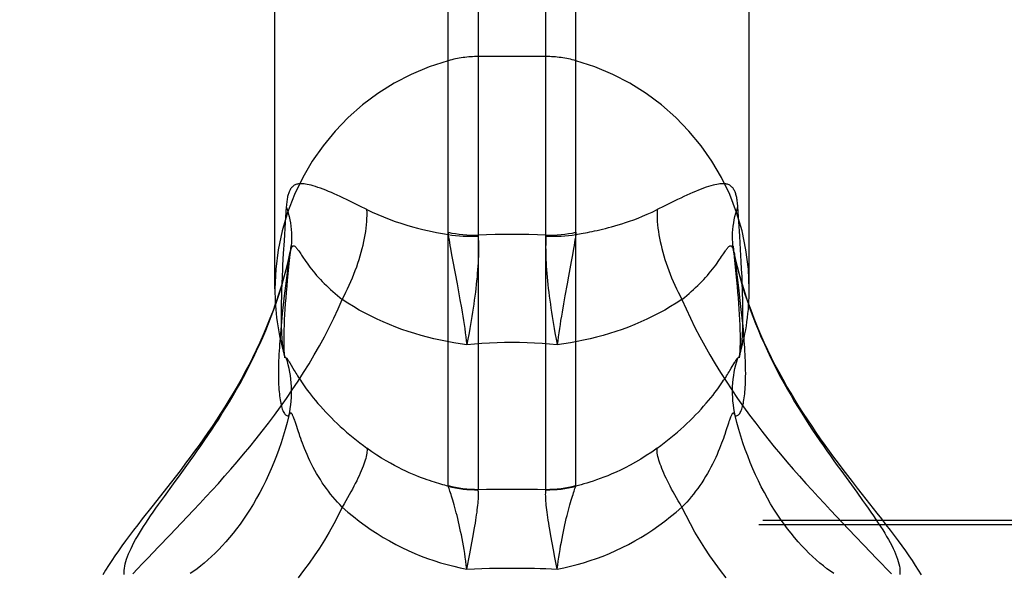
# Model space of a CAD drawing. Header units: inches. Extents: x 0 to 230, y 0 to 149.
# Tile 228 of 256: x 102.616 to 103.886, y 110.681 to 111.396. Entities that reach past the tile are written whole.
import ezdxf

# ---------------------------------------------------------------- set-up
doc = ezdxf.new("R2010")
doc.units = ezdxf.units.IN
doc.header["$LTSCALE"] = 12.648283
doc.header["$MEASUREMENT"] = 0
doc.linetypes.add('HIDDEN', pattern=[0.2, 0.1, -0.1])
doc.layers.get('0').update_dxf_attribs({"linetype": 'CONTINUOUS'})
doc.layers.add('DEFAULT_2', color=8, linetype='HIDDEN')

msp = doc.modelspace()

# ---------------------------------------------------------------- linework, layer by layer
at = {"color": 7, "linetype": 'Continuous'}
for p, q in [((103.2072, 113.3234), (103.2072, 110.7895)), ((103.2946, 110.7895), (103.2946, 113.3234)), ((103.1685, 110.7946), (103.1685, 113.3181)), ((103.3333, 110.7946), (103.3333, 113.3181)), ((102.9449, 111.0485), (102.9449, 113.0234)), ((103.5569, 111.0485), (103.5569, 113.0234)), ((102.9632, 110.9544), (102.9641, 110.9528)), ((103.5338, 110.9461), (103.5382, 110.9536)), ((102.968, 110.9461), (102.9699, 110.9429)), ((102.9723, 110.8732), (102.9711, 110.877)), ((102.975, 110.8651), (102.9723, 110.8732)), ((103.5301, 110.8752), (103.5268, 110.8651)), ((102.9765, 110.8606), (102.975, 110.8651)), ((102.8227, 110.8083), (102.8313, 110.8203)), ((102.7949, 110.7701), (102.8024, 110.7804)), ((103.2008, 110.7295), (103.2022, 110.7379)), ((103.1965, 110.7065), (103.1991, 110.7206)), ((103.1991, 110.7206), (103.2008, 110.7295)), ((103.3027, 110.7206), (103.301, 110.7295)), ((103.3044, 110.7113), (103.3027, 110.7206)), ((103.1926, 110.6866), (103.1965, 110.7065)), ((103.3063, 110.7016), (103.3044, 110.7113)), ((103.3092, 110.6866), (103.3063, 110.7016))]:
    msp.add_line(p, q, dxfattribs=at)
for points in [[(102.9455, 111.0288), (102.9426, 111.0207), (102.9386, 111.0101), (102.9343, 110.9996), (102.93, 110.9893), (102.9255, 110.9792), (102.9208, 110.9693), (102.9161, 110.9596), (102.9113, 110.9501), (102.9063, 110.9407), (102.9013, 110.9315), (102.8962, 110.9225), (102.891, 110.9136), (102.8857, 110.9048), (102.8804, 110.8962), (102.8749, 110.8876), (102.8695, 110.8792), (102.8639, 110.8709), (102.8584, 110.8628), (102.8527, 110.8547), (102.8471, 110.8467), (102.8414, 110.8389), (102.8357, 110.831), (102.8298, 110.8232), (102.8239, 110.8154), (102.8178, 110.8075), (102.8117, 110.7994), (102.8053, 110.7913)], [(102.8313, 110.8203), (102.8357, 110.8264), (102.8402, 110.8327), (102.8447, 110.8391), (102.8493, 110.8457), (102.8539, 110.8524), (102.8585, 110.8592), (102.8631, 110.8661), (102.8678, 110.8732), (102.8724, 110.8804), (102.8771, 110.8878), (102.8817, 110.8952), (102.8863, 110.9028), (102.8909, 110.9106), (102.8955, 110.9184), (102.9, 110.9264), (102.9044, 110.9346), (102.9088, 110.9428), (102.9131, 110.9512), (102.9173, 110.9597), (102.9214, 110.9683), (102.9254, 110.977), (102.9293, 110.9858), (102.9331, 110.9947), (102.9368, 111.0037), (102.9403, 111.0128), (102.9437, 111.0219), (102.9456, 111.0275)], [(103.5562, 111.0275), (103.5581, 111.0219), (103.5615, 111.0128), (103.565, 111.0037), (103.5687, 110.9947), (103.5725, 110.9858), (103.5764, 110.977), (103.5804, 110.9683), (103.5845, 110.9597), (103.5887, 110.9512), (103.593, 110.9428), (103.5974, 110.9346), (103.6018, 110.9264), (103.6063, 110.9184), (103.6109, 110.9106), (103.6155, 110.9028), (103.6201, 110.8952), (103.6247, 110.8878), (103.6294, 110.8804), (103.634, 110.8732), (103.6387, 110.8661), (103.6433, 110.8592), (103.6479, 110.8524), (103.6525, 110.8457), (103.6571, 110.8391), (103.6616, 110.8327), (103.6661, 110.8264), (103.6705, 110.8203), (103.6749, 110.8142), (103.6955, 110.7858)], [(103.7029, 110.7831), (103.6965, 110.7913), (103.6901, 110.7995), (103.6839, 110.8075), (103.6779, 110.8154), (103.672, 110.8232), (103.6661, 110.8311), (103.6604, 110.8389), (103.6547, 110.8468), (103.649, 110.8547), (103.6434, 110.8628), (103.6379, 110.871), (103.6323, 110.8793), (103.6268, 110.8877), (103.6214, 110.8962), (103.6161, 110.9048), (103.6108, 110.9136), (103.6056, 110.9225), (103.6005, 110.9316), (103.5955, 110.9408), (103.5905, 110.9501), (103.5857, 110.9596), (103.5809, 110.9693), (103.5763, 110.9792), (103.5718, 110.9893), (103.5674, 110.9996), (103.5632, 111.0101), (103.5592, 111.0208), (103.5563, 111.0288)], [(102.9516, 110.9849), (102.9513, 110.9815), (102.951, 110.977), (102.9507, 110.9726), (102.9504, 110.9683), (102.9502, 110.964), (102.95, 110.9598), (102.9498, 110.9556), (102.9497, 110.9515), (102.9496, 110.9474), (102.9496, 110.9433), (102.9495, 110.9393)], [(103.5523, 110.9393), (103.5522, 110.9433), (103.5522, 110.9474), (103.5521, 110.9514), (103.552, 110.9555), (103.5518, 110.9597), (103.5516, 110.9639), (103.5514, 110.9681), (103.5511, 110.9725), (103.5508, 110.9769), (103.5505, 110.9814), (103.5502, 110.9849)], [(102.9566, 110.9647), (102.9569, 110.9634), (102.9573, 110.9621), (102.9575, 110.961), (102.9577, 110.9602), (102.9578, 110.9597), (102.9578, 110.9595)], [(102.9566, 110.9647), (102.9568, 110.9641), (102.9571, 110.963), (102.9575, 110.962), (102.9579, 110.9612), (102.9583, 110.9605)], [(102.9583, 110.9605), (102.9588, 110.9599), (102.9592, 110.9596)], [(102.9592, 110.9596), (102.9598, 110.9593), (102.96, 110.9591), (102.9602, 110.9589), (102.9604, 110.9587), (102.9606, 110.9584), (102.9609, 110.9581), (102.9611, 110.9577), (102.9614, 110.9572), (102.9617, 110.9568), (102.9621, 110.9562), (102.9624, 110.9557), (102.9628, 110.955), (102.9632, 110.9544)], [(103.542, 110.9593), (103.5426, 110.9596), (103.543, 110.96), (103.5435, 110.9605), (103.5439, 110.9612), (103.5443, 110.962), (103.5447, 110.963), (103.545, 110.9641), (103.5452, 110.9647)], [(103.5439, 110.9593), (103.5439, 110.9593), (103.5439, 110.9594), (103.544, 110.9597), (103.5441, 110.9602), (103.5443, 110.961), (103.5445, 110.9621), (103.5449, 110.9634), (103.5452, 110.9647)], [(102.963, 110.8848), (102.964, 110.8894), (102.9648, 110.8941), (102.9654, 110.8987), (102.9659, 110.9034), (102.9662, 110.9081), (102.9664, 110.9129), (102.9664, 110.9176), (102.9663, 110.9223), (102.966, 110.927), (102.9655, 110.9317), (102.9649, 110.9364), (102.9642, 110.941), (102.9633, 110.9457), (102.9622, 110.9503), (102.961, 110.9548), (102.9596, 110.9593)], [(102.9641, 110.9528), (102.9658, 110.95), (102.968, 110.9461)], [(103.5388, 110.8848), (103.5378, 110.8894), (103.537, 110.8941), (103.5364, 110.8987), (103.5359, 110.9034), (103.5356, 110.9081), (103.5354, 110.9129), (103.5354, 110.9176), (103.5355, 110.9223), (103.5358, 110.927), (103.5363, 110.9317), (103.5369, 110.9364), (103.5376, 110.941), (103.5385, 110.9457), (103.5396, 110.9503), (103.5408, 110.9548), (103.5421, 110.9593)], [(103.5382, 110.9536), (103.5386, 110.9544), (103.539, 110.955), (103.5394, 110.9557), (103.5397, 110.9563), (103.5401, 110.9568), (103.5404, 110.9572), (103.5407, 110.9577), (103.5409, 110.9581), (103.5412, 110.9584), (103.5414, 110.9587), (103.5416, 110.9589), (103.5418, 110.9591), (103.542, 110.9593)], [(102.9495, 110.9393), (102.9496, 110.9354), (102.9496, 110.9317), (102.9497, 110.9282), (102.9498, 110.9248), (102.95, 110.9216), (102.9502, 110.9186), (102.9504, 110.9157), (102.9507, 110.9129), (102.951, 110.9103), (102.9513, 110.9077), (102.9517, 110.9053), (102.952, 110.903), (102.9525, 110.9008), (102.9529, 110.8987), (102.9534, 110.8967), (102.954, 110.8948), (102.9545, 110.8931), (102.9551, 110.8915), (102.9558, 110.8901), (102.9565, 110.8887), (102.9572, 110.8876), (102.9579, 110.8866), (102.9587, 110.8858), (102.9595, 110.8852), (102.9603, 110.8848), (102.9612, 110.8846), (102.9621, 110.8846), (102.963, 110.8848)], [(102.9699, 110.9429), (102.971, 110.9412), (102.972, 110.9394), (102.9731, 110.9377), (102.9742, 110.936), (102.9753, 110.9342), (102.9765, 110.9324), (102.9778, 110.9304), (102.9793, 110.9282), (102.9809, 110.9259), (102.9827, 110.9234), (102.9846, 110.9207), (102.9867, 110.9177), (102.9891, 110.9147), (102.9916, 110.9114), (102.9944, 110.9079), (102.9973, 110.9043), (103.0004, 110.9006), (103.0037, 110.8969), (103.007, 110.8932), (103.0105, 110.8894), (103.0141, 110.8857), (103.0178, 110.8819), (103.0215, 110.8782), (103.0254, 110.8745), (103.0293, 110.8709), (103.0333, 110.8672), (103.0375, 110.8636), (103.0416, 110.86), (103.0459, 110.8565), (103.0502, 110.853), (103.0546, 110.8495), (103.0591, 110.8461), (103.0636, 110.8427)], [(103.4381, 110.8427), (103.4427, 110.8461), (103.4472, 110.8495), (103.4516, 110.853), (103.4559, 110.8565), (103.4602, 110.86), (103.4643, 110.8636), (103.4685, 110.8672), (103.4725, 110.8709), (103.4764, 110.8745), (103.4803, 110.8782), (103.484, 110.882), (103.4877, 110.8857), (103.4913, 110.8894), (103.4948, 110.8932), (103.4981, 110.8969), (103.5014, 110.9007), (103.5045, 110.9043), (103.5075, 110.9079), (103.5102, 110.9114), (103.5127, 110.9147), (103.515, 110.9177), (103.5172, 110.9206), (103.5191, 110.9234), (103.5209, 110.9259), (103.5225, 110.9282), (103.5239, 110.9304), (103.5253, 110.9324), (103.5265, 110.9342), (103.5276, 110.936), (103.5287, 110.9377), (103.5298, 110.9394), (103.5308, 110.9412), (103.5319, 110.9429), (103.5338, 110.9461)], [(103.5388, 110.8848), (103.5397, 110.8846), (103.5406, 110.8846), (103.5415, 110.8848), (103.5423, 110.8852), (103.5431, 110.8858), (103.5439, 110.8866), (103.5446, 110.8876), (103.5453, 110.8888), (103.546, 110.89), (103.5467, 110.8915), (103.5473, 110.8931), (103.5478, 110.8948), (103.5483, 110.8966), (103.5488, 110.8986), (103.5493, 110.9007), (103.5497, 110.9029), (103.5501, 110.9052), (103.5505, 110.9076), (103.5508, 110.9102), (103.5511, 110.9128), (103.5514, 110.9156), (103.5516, 110.9185), (103.5518, 110.9216), (103.552, 110.9247), (103.5521, 110.9281), (103.5522, 110.9316), (103.5522, 110.9354), (103.5523, 110.9393)], [(102.963, 110.8848), (102.9608, 110.8759), (102.9583, 110.867), (102.9557, 110.8583), (102.953, 110.8496), (102.95, 110.8411), (102.9469, 110.8327), (102.9437, 110.8244), (102.9403, 110.8162), (102.9368, 110.8083), (102.9331, 110.8005), (102.9293, 110.7928), (102.9254, 110.7853), (102.9214, 110.7781), (102.9173, 110.771), (102.9131, 110.7641), (102.9088, 110.7574), (102.9044, 110.7509), (102.9, 110.7447), (102.8955, 110.7386), (102.8909, 110.7328), (102.8863, 110.7272), (102.8817, 110.7218), (102.8771, 110.7167), (102.8724, 110.7118), (102.8678, 110.7071), (102.8631, 110.7027), (102.8585, 110.6984), (102.8539, 110.6944), (102.8493, 110.6907), (102.8447, 110.6871), (102.8402, 110.6838), (102.8357, 110.6807)], [(102.9711, 110.877), (102.9705, 110.8787), (102.9699, 110.8803), (102.9695, 110.8816), (102.969, 110.8828), (102.9686, 110.8838), (102.9682, 110.8847), (102.9678, 110.8854), (102.9675, 110.8861), (102.9672, 110.8866), (102.9668, 110.8871), (102.9665, 110.8875), (102.9662, 110.8878), (102.9659, 110.8879), (102.9656, 110.888), (102.9653, 110.888), (102.965, 110.8879), (102.9647, 110.8877), (102.9644, 110.8874), (102.964, 110.8869), (102.9637, 110.8864), (102.9634, 110.8857), (102.963, 110.8848)], [(103.5388, 110.8848), (103.5384, 110.8856), (103.5381, 110.8864), (103.5377, 110.8869), (103.5374, 110.8874), (103.5371, 110.8877), (103.5368, 110.8879), (103.5365, 110.888), (103.5362, 110.888), (103.5359, 110.8879), (103.5356, 110.8878), (103.5353, 110.8875), (103.535, 110.8871), (103.5346, 110.8867), (103.5343, 110.8861), (103.534, 110.8854), (103.5336, 110.8847), (103.5332, 110.8838), (103.5328, 110.8828), (103.5323, 110.8816), (103.5318, 110.8803), (103.5313, 110.8787), (103.5307, 110.877), (103.5301, 110.8752)], [(103.6018, 110.7447), (103.5974, 110.7509), (103.593, 110.7574), (103.5887, 110.7641), (103.5845, 110.771), (103.5804, 110.7781), (103.5764, 110.7853), (103.5725, 110.7928), (103.5687, 110.8005), (103.565, 110.8083), (103.5615, 110.8162), (103.5581, 110.8244), (103.5549, 110.8327), (103.5518, 110.8411), (103.5488, 110.8496), (103.5461, 110.8583), (103.5435, 110.867), (103.541, 110.8759), (103.5388, 110.8848)], [(103.0317, 110.7667), (103.0286, 110.7699), (103.0256, 110.7732), (103.0226, 110.7765), (103.0197, 110.78), (103.0168, 110.7835), (103.0141, 110.7871), (103.0113, 110.7907), (103.0087, 110.7944), (103.0061, 110.7982), (103.0036, 110.8021), (103.0012, 110.806), (102.9988, 110.8099), (102.9965, 110.814), (102.9943, 110.818), (102.9922, 110.8222), (102.9902, 110.8263), (102.9882, 110.8304), (102.9864, 110.8345), (102.9847, 110.8385), (102.9832, 110.8422), (102.9818, 110.8458), (102.9805, 110.8492), (102.9793, 110.8524), (102.9783, 110.8554), (102.9773, 110.8581), (102.9765, 110.8606)], [(103.5268, 110.8651), (103.5253, 110.8606), (103.5245, 110.8581), (103.5235, 110.8554), (103.5225, 110.8524), (103.5213, 110.8492), (103.52, 110.8458), (103.5186, 110.8422), (103.517, 110.8385), (103.5154, 110.8345), (103.5136, 110.8305), (103.5116, 110.8263), (103.5096, 110.8222), (103.5075, 110.8181), (103.5053, 110.814), (103.503, 110.81), (103.5006, 110.806), (103.4982, 110.8021), (103.4957, 110.7982), (103.4931, 110.7944), (103.4905, 110.7907), (103.4877, 110.7871), (103.4849, 110.7835), (103.4821, 110.78), (103.4792, 110.7765), (103.4762, 110.7732), (103.4732, 110.7699), (103.4701, 110.7667)], [(103.0636, 110.8427), (103.0638, 110.8413), (103.0638, 110.8397), (103.0637, 110.838), (103.0635, 110.8361), (103.0631, 110.8341), (103.0627, 110.8319), (103.0621, 110.8296), (103.0614, 110.8272), (103.0606, 110.8247), (103.0597, 110.8221), (103.0587, 110.8193), (103.0576, 110.8165), (103.0564, 110.8135), (103.0551, 110.8104), (103.0536, 110.8072), (103.0521, 110.8039), (103.0505, 110.8005), (103.0487, 110.7971), (103.0469, 110.7935), (103.045, 110.7899), (103.043, 110.7862), (103.0409, 110.7824), (103.0387, 110.7785), (103.0365, 110.7746), (103.0341, 110.7707), (103.0317, 110.7667)], [(103.1686, 110.7936), (103.1664, 110.7942), (103.164, 110.7948), (103.1616, 110.7955), (103.159, 110.7962), (103.1563, 110.797), (103.1536, 110.7978), (103.1507, 110.7987), (103.1477, 110.7997), (103.1445, 110.8008), (103.1412, 110.8019), (103.1378, 110.8032), (103.1342, 110.8045), (103.1305, 110.8059), (103.1266, 110.8075), (103.1226, 110.8092), (103.1183, 110.8111), (103.1139, 110.8131), (103.1092, 110.8153), (103.1044, 110.8177), (103.0993, 110.8204), (103.094, 110.8233), (103.0884, 110.8265), (103.0826, 110.83), (103.0765, 110.8338), (103.0702, 110.8381), (103.0636, 110.8427)], [(103.4381, 110.8427), (103.4311, 110.8378), (103.4241, 110.8331), (103.417, 110.8286), (103.4101, 110.8245), (103.4034, 110.8209), (103.397, 110.8175), (103.3909, 110.8145), (103.3851, 110.8118), (103.3796, 110.8094), (103.3743, 110.8072), (103.3693, 110.8052), (103.3645, 110.8034), (103.3599, 110.8017), (103.3556, 110.8002), (103.3514, 110.7988), (103.3474, 110.7976), (103.3436, 110.7965), (103.34, 110.7954), (103.3365, 110.7945), (103.3332, 110.7936)], [(103.4701, 110.7667), (103.4677, 110.7707), (103.4653, 110.7746), (103.4631, 110.7785), (103.4609, 110.7824), (103.4588, 110.7862), (103.4568, 110.7899), (103.4549, 110.7935), (103.453, 110.7971), (103.4513, 110.8005), (103.4497, 110.8039), (103.4482, 110.8072), (103.4467, 110.8104), (103.4454, 110.8135), (103.4442, 110.8165), (103.4431, 110.8193), (103.4421, 110.8221), (103.4412, 110.8247), (103.4404, 110.8272), (103.4397, 110.8296), (103.4391, 110.8319), (103.4387, 110.8341), (103.4383, 110.8361), (103.4381, 110.838), (103.438, 110.8397), (103.438, 110.8413), (103.4381, 110.8427)], [(102.8024, 110.7804), (102.8143, 110.7968), (102.8227, 110.8083)], [(103.1685, 110.7946), (103.1732, 110.7934), (103.178, 110.7924), (103.1828, 110.7915), (103.1876, 110.7908), (103.1925, 110.7902), (103.1974, 110.7898), (103.2023, 110.7896), (103.2072, 110.7895)], [(103.1686, 110.7936), (103.1686, 110.7938), (103.1685, 110.7941), (103.1685, 110.7944), (103.1685, 110.7946)], [(103.2946, 110.7895), (103.2995, 110.7896), (103.3044, 110.7898), (103.3093, 110.7902), (103.3142, 110.7908), (103.319, 110.7915), (103.3238, 110.7924), (103.3286, 110.7934), (103.3333, 110.7946)], [(103.3332, 110.7936), (103.3332, 110.7938), (103.3333, 110.7941), (103.3333, 110.7944), (103.3333, 110.7946)], [(102.8053, 110.7913), (102.7925, 110.775), (102.7861, 110.7669), (102.7739, 110.7513)], [(103.1926, 110.6866), (103.1919, 110.6918), (103.1913, 110.6969), (103.1905, 110.7019), (103.1898, 110.7069), (103.189, 110.7119), (103.1882, 110.7167), (103.1873, 110.7215), (103.1864, 110.7261), (103.1855, 110.7307), (103.1846, 110.7352), (103.1837, 110.7395), (103.1827, 110.7437), (103.1818, 110.7478), (103.1808, 110.7518), (103.1799, 110.7556), (103.179, 110.7593), (103.178, 110.7628), (103.1771, 110.7662), (103.1762, 110.7694), (103.1753, 110.7725), (103.1745, 110.7754), (103.1737, 110.7781), (103.1729, 110.7806), (103.1722, 110.783), (103.1715, 110.7852), (103.1708, 110.7872), (103.1702, 110.789), (103.1697, 110.7907), (103.1691, 110.7922), (103.1686, 110.7936)], [(103.1686, 110.7936), (103.1734, 110.7925), (103.1781, 110.7915), (103.1829, 110.7907), (103.1877, 110.79), (103.1926, 110.7895), (103.1974, 110.7892), (103.2023, 110.789), (103.2072, 110.789)], [(103.2022, 110.7379), (103.2029, 110.7419), (103.2036, 110.7458), (103.2042, 110.7496), (103.2047, 110.7532), (103.2052, 110.7567), (103.2057, 110.76), (103.2061, 110.7632), (103.2064, 110.7663), (103.2068, 110.7692), (103.207, 110.7719), (103.2072, 110.7744), (103.2074, 110.7768), (103.2075, 110.779), (103.2075, 110.7811), (103.2076, 110.783), (103.2075, 110.7847), (103.2074, 110.7863), (103.2073, 110.7877), (103.2072, 110.789)], [(103.2072, 110.789), (103.2071, 110.7891), (103.2071, 110.7893), (103.2072, 110.7894), (103.2072, 110.7895)], [(103.2072, 110.7895), (103.2181, 110.7896), (103.2291, 110.7897), (103.24, 110.7898), (103.2509, 110.7898)], [(103.2509, 110.7898), (103.2618, 110.7898), (103.2727, 110.7897), (103.2837, 110.7896), (103.2946, 110.7895)], [(103.301, 110.7295), (103.2995, 110.7379), (103.2989, 110.7419), (103.2982, 110.7458), (103.2976, 110.7496), (103.2971, 110.7532), (103.2966, 110.7567), (103.2961, 110.76), (103.2957, 110.7632), (103.2954, 110.7663), (103.295, 110.7692), (103.2948, 110.7719), (103.2946, 110.7744), (103.2944, 110.7768), (103.2943, 110.779), (103.2943, 110.7811), (103.2942, 110.783), (103.2943, 110.7847), (103.2944, 110.7863), (103.2945, 110.7877), (103.2946, 110.789)], [(103.2946, 110.789), (103.2995, 110.789), (103.3044, 110.7892), (103.3092, 110.7895), (103.3141, 110.79), (103.3189, 110.7907), (103.3237, 110.7915), (103.3284, 110.7925), (103.3332, 110.7936)], [(103.2946, 110.789), (103.2947, 110.7891), (103.2947, 110.7893), (103.2946, 110.7894), (103.2946, 110.7895)], [(103.3092, 110.6866), (103.3099, 110.6918), (103.3105, 110.6969), (103.3113, 110.7019), (103.312, 110.7069), (103.3128, 110.7119), (103.3136, 110.7167), (103.3145, 110.7215), (103.3154, 110.7261), (103.3163, 110.7307), (103.3172, 110.7352), (103.3181, 110.7395), (103.319, 110.7437), (103.32, 110.7478), (103.3209, 110.7518), (103.3219, 110.7556), (103.3228, 110.7593), (103.3238, 110.7628), (103.3247, 110.7662), (103.3256, 110.7694), (103.3265, 110.7725), (103.3273, 110.7754), (103.3281, 110.7781), (103.3289, 110.7806), (103.3296, 110.783), (103.3303, 110.7852), (103.331, 110.7872), (103.3316, 110.789), (103.3321, 110.7907), (103.3327, 110.7922), (103.3332, 110.7936)], [(103.6955, 110.7858), (103.7032, 110.7752), (103.7069, 110.7701), (103.7104, 110.7651), (103.7139, 110.7602), (103.7172, 110.7554), (103.7203, 110.7507), (103.7234, 110.7461), (103.7263, 110.7417), (103.7291, 110.7373), (103.7317, 110.7331), (103.7342, 110.7289), (103.7365, 110.7249), (103.7387, 110.7209), (103.7407, 110.7171), (103.7425, 110.7134), (103.7442, 110.7098), (103.7457, 110.7063), (103.747, 110.7029), (103.7482, 110.6996), (103.7492, 110.6964), (103.75, 110.6934), (103.7506, 110.6904), (103.751, 110.6876), (103.7513, 110.6849), (103.7514, 110.6823), (103.7513, 110.6798)], [(103.779, 110.6792), (103.7753, 110.6853), (103.7714, 110.6914), (103.7674, 110.6976), (103.7632, 110.7038), (103.7588, 110.7101), (103.7542, 110.7165), (103.7494, 110.7231), (103.7444, 110.7298), (103.7391, 110.7368), (103.7336, 110.7439), (103.7279, 110.7513), (103.7219, 110.759), (103.7029, 110.7831)], [(102.7518, 110.6934), (102.7526, 110.6964), (102.7536, 110.6996), (102.7548, 110.7029), (102.7561, 110.7063), (102.7576, 110.7098), (102.7593, 110.7134), (102.7611, 110.7171), (102.7631, 110.7209), (102.7653, 110.7249), (102.7676, 110.7289), (102.7701, 110.7331), (102.7727, 110.7373), (102.7755, 110.7417), (102.7784, 110.7461), (102.7814, 110.7507), (102.7846, 110.7554), (102.7879, 110.7602), (102.7914, 110.7651), (102.7949, 110.7701)], [(103.0317, 110.7667), (103.0264, 110.7557), (103.0208, 110.7449), (103.0149, 110.7343), (103.0088, 110.7239), (103.0024, 110.7137), (102.9958, 110.7038), (102.989, 110.6941), (102.982, 110.6846), (102.9748, 110.6754)], [(103.0317, 110.7667), (103.0389, 110.7603), (103.0463, 110.7543), (103.0538, 110.7484), (103.0614, 110.7428), (103.0691, 110.7375), (103.0769, 110.7324), (103.0848, 110.7275), (103.0927, 110.7229), (103.1008, 110.7185), (103.1089, 110.7144), (103.117, 110.7105), (103.1253, 110.7069), (103.1335, 110.7035), (103.1419, 110.7004), (103.1502, 110.6975), (103.1586, 110.6948), (103.1671, 110.6924), (103.1756, 110.6903), (103.1841, 110.6883), (103.1926, 110.6866)], [(103.3092, 110.6866), (103.3177, 110.6883), (103.3262, 110.6903), (103.3347, 110.6924), (103.3432, 110.6948), (103.3516, 110.6975), (103.3599, 110.7004), (103.3683, 110.7035), (103.3765, 110.7069), (103.3848, 110.7105), (103.3929, 110.7144), (103.401, 110.7185), (103.4091, 110.7229), (103.417, 110.7275), (103.4249, 110.7323), (103.4327, 110.7375), (103.4404, 110.7428), (103.448, 110.7484), (103.4555, 110.7543), (103.4628, 110.7603), (103.4701, 110.7667)], [(103.527, 110.6754), (103.5198, 110.6846), (103.5128, 110.6941), (103.506, 110.7038), (103.4994, 110.7137), (103.493, 110.7239), (103.4869, 110.7343), (103.481, 110.7449), (103.4754, 110.7557), (103.4701, 110.7667)], [(102.7739, 110.7513), (102.7682, 110.7439), (102.7627, 110.7367), (102.7574, 110.7298), (102.7524, 110.7231), (102.7476, 110.7165), (102.743, 110.7101), (102.7386, 110.7038), (102.7344, 110.6976), (102.7304, 110.6914), (102.7265, 110.6853), (102.7228, 110.6792)], [(103.6661, 110.6807), (103.6616, 110.6838), (103.6571, 110.6871), (103.6525, 110.6907), (103.6479, 110.6944), (103.6433, 110.6984), (103.6387, 110.7027), (103.634, 110.7071), (103.6294, 110.7118), (103.6247, 110.7167), (103.6201, 110.7218), (103.6155, 110.7272), (103.6109, 110.7328), (103.6063, 110.7386), (103.6018, 110.7447)], [(102.7505, 110.6798), (102.7504, 110.6823), (102.7505, 110.6849), (102.7508, 110.6876), (102.7512, 110.6904), (102.7518, 110.6934)], [(103.1926, 110.6866), (103.2023, 110.687), (103.2121, 110.6873), (103.2218, 110.6876), (103.2315, 110.6878), (103.2412, 110.6879), (103.2509, 110.6879)], [(103.2509, 110.6879), (103.2581, 110.6879), (103.2654, 110.6878), (103.2727, 110.6877), (103.28, 110.6876), (103.2873, 110.6874), (103.2946, 110.6872), (103.3019, 110.6869), (103.3092, 110.6866)]]:
    msp.add_lwpolyline(points, dxfattribs=at)
for start, end in [(180, 195.8957), (344.1043, 360)]:
    msp.add_arc((103.2509, 111.0484), 0.306, start, end, dxfattribs=at)
at = {"layer": 'DEFAULT_2', "color": 8, "linetype": 'HIDDEN'}
for p, q in [((103.2946, 111.3484), (103.2072, 111.3484)), ((102.9596, 111.1542), (102.9583, 111.1347)), ((103.0546, 111.1554), (103.0459, 111.1597)), ((103.0636, 111.1509), (103.0546, 111.1554)), ((103.4472, 111.1554), (103.4381, 111.1509)), ((103.5447, 111.1166), (103.5421, 111.1543)), ((102.9583, 111.1347), (102.9567, 111.1106)), ((103.5457, 111.0995), (103.5447, 111.1166)), ((102.9567, 111.1106), (102.9558, 111.0942)), ((102.9639, 111.0849), (102.9659, 111.1042)), ((103.3303, 111.1005), (103.3289, 111.0924)), ((103.536, 111.1035), (103.5379, 111.0849)), ((103.5364, 111.1), (103.536, 111.1035)), ((103.5466, 111.0837), (103.5457, 111.0995)), ((102.9558, 111.0942), (102.9549, 111.079)), ((103.1729, 111.0924), (103.1745, 111.0837)), ((103.3289, 111.0924), (103.3273, 111.0837)), ((103.539, 111.0877), (103.5371, 111.0961)), ((103.5388, 111.0876), (103.5378, 111.0917)), ((103.5439, 111.046), (103.5388, 111.0876)), ((102.9621, 111.0677), (102.9639, 111.0849)), ((103.1745, 111.0837), (103.1799, 111.0549)), ((103.5471, 111.0738), (103.5466, 111.0837)), ((103.5476, 111.0644), (103.5471, 111.0738)), ((102.9542, 111.0646), (102.9539, 111.0556)), ((103.5479, 111.0554), (103.5476, 111.0644)), ((102.9539, 111.0556), (102.9536, 111.0469)), ((102.9595, 111.0589), (102.9571, 111.0395)), ((103.1799, 111.0549), (103.1818, 111.0447)), ((103.3219, 111.0549), (103.319, 111.0396)), ((102.9533, 111.0386), (102.9531, 111.0304)), ((102.9536, 111.0469), (102.9533, 111.0386)), ((102.9571, 111.0395), (102.9558, 111.0277)), ((103.1818, 111.0447), (103.1837, 111.0343)), ((103.319, 111.0396), (103.3172, 111.0291)), ((103.5453, 111.0336), (103.5439, 111.046)), ((103.5486, 111.0344), (103.5484, 111.0426)), ((102.9531, 111.0304), (102.953, 111.0225)), ((102.9558, 111.0277), (102.9545, 111.0165)), ((103.3172, 111.0291), (103.3154, 111.0185)), ((103.5467, 111.0219), (103.5453, 111.0336)), ((102.9545, 111.0165), (102.9535, 111.0059)), ((103.5478, 111.0109), (103.5467, 111.0219)), ((102.9535, 111.0059), (102.9525, 110.9958)), ((103.3082, 110.9814), (103.3092, 110.9762)), ((104.8394, 110.7494), (100.6884, 110.7494)), ((104.8339, 110.7437), (100.6884, 110.7437)), ((102.8094, 110.7305), (102.8245, 110.7463))]:
    msp.add_line(p, q, dxfattribs=at)
for points in [[(103.0459, 111.1597), (103.0416, 111.1618), (103.0375, 111.1638), (103.0333, 111.1657), (103.0293, 111.1676), (103.0254, 111.1694), (103.0215, 111.1711), (103.0178, 111.1727), (103.0141, 111.1743), (103.0105, 111.1757), (103.0071, 111.1771), (103.0037, 111.1784), (103.0004, 111.1795), (102.9973, 111.1806), (102.9944, 111.1815), (102.9916, 111.1823), (102.9891, 111.1829), (102.9867, 111.1834), (102.9846, 111.1838), (102.9827, 111.1841), (102.9809, 111.1842), (102.9793, 111.1843), (102.9778, 111.1843), (102.9765, 111.1842), (102.9753, 111.184), (102.9742, 111.1838), (102.9731, 111.1836), (102.972, 111.1832), (102.971, 111.1827), (102.9699, 111.1822), (102.9689, 111.1815), (102.968, 111.1808), (102.9672, 111.18), (102.9664, 111.1792), (102.9658, 111.1783), (102.9652, 111.1775), (102.9646, 111.1765), (102.9641, 111.1756), (102.9636, 111.1746), (102.9632, 111.1736), (102.9628, 111.1725), (102.9624, 111.1713), (102.9621, 111.1702), (102.9617, 111.1689), (102.9614, 111.1677), (102.9611, 111.1663), (102.9609, 111.1649), (102.9606, 111.1634), (102.9604, 111.1618), (102.9602, 111.1601), (102.96, 111.1582), (102.9598, 111.1563), (102.9596, 111.1542)], [(103.5421, 111.1543), (103.542, 111.1563), (103.5418, 111.1582), (103.5416, 111.16), (103.5414, 111.1618), (103.5412, 111.1634), (103.5409, 111.1649), (103.5407, 111.1663), (103.5404, 111.1677), (103.5401, 111.1689), (103.5397, 111.1702), (103.5394, 111.1713), (103.539, 111.1725), (103.5386, 111.1736), (103.5382, 111.1746), (103.5377, 111.1756), (103.5372, 111.1765), (103.5366, 111.1775), (103.536, 111.1783), (103.5354, 111.1792), (103.5346, 111.18), (103.5338, 111.1808), (103.5329, 111.1815), (103.5319, 111.1822), (103.5308, 111.1827), (103.5298, 111.1832), (103.5287, 111.1836), (103.5276, 111.1838), (103.5265, 111.184), (103.5253, 111.1842), (103.524, 111.1843), (103.5225, 111.1843), (103.5209, 111.1842), (103.5191, 111.1841), (103.5172, 111.1838), (103.515, 111.1834), (103.5127, 111.1829), (103.5102, 111.1823), (103.5074, 111.1815), (103.5045, 111.1806), (103.5014, 111.1796), (103.4981, 111.1784), (103.4948, 111.1771), (103.4913, 111.1757), (103.4877, 111.1743), (103.484, 111.1727), (103.4803, 111.1711), (103.4764, 111.1694), (103.4725, 111.1676), (103.4685, 111.1657), (103.4643, 111.1638), (103.4602, 111.1618), (103.4559, 111.1597), (103.4472, 111.1554)], [(102.9596, 111.1542), (102.961, 111.1502), (102.9622, 111.1461), (102.9633, 111.142), (102.9642, 111.1378), (102.9649, 111.1336), (102.9655, 111.1294), (102.966, 111.1252), (102.9663, 111.121), (102.9664, 111.1168), (102.9664, 111.1126), (102.9662, 111.1084), (102.9659, 111.1042)], [(103.0317, 111.0348), (103.0341, 111.0394), (103.0365, 111.044), (103.0387, 111.0487), (103.0409, 111.0534), (103.043, 111.0581), (103.045, 111.0628), (103.0469, 111.0676), (103.0487, 111.0723), (103.0505, 111.077), (103.0521, 111.0817), (103.0536, 111.0864), (103.0551, 111.0911), (103.0564, 111.0958), (103.0576, 111.1004), (103.0587, 111.105), (103.0597, 111.1095), (103.0606, 111.114), (103.0614, 111.1184), (103.0621, 111.1227), (103.0627, 111.127), (103.0631, 111.1312), (103.0635, 111.1353), (103.0637, 111.1394), (103.0638, 111.1433), (103.0638, 111.1472), (103.0636, 111.1509)], [(103.0636, 111.1509), (103.0706, 111.1476), (103.0777, 111.1443), (103.085, 111.1413), (103.0924, 111.1384), (103.1, 111.1356), (103.1076, 111.1331), (103.115, 111.1308), (103.1223, 111.1287), (103.1291, 111.1268), (103.1357, 111.1252), (103.1419, 111.1238), (103.1478, 111.1225), (103.1534, 111.1214), (103.1587, 111.1204), (103.1638, 111.1195), (103.1686, 111.1187)], [(103.3332, 111.1187), (103.3354, 111.119), (103.3378, 111.1194), (103.3402, 111.1199), (103.3428, 111.1203), (103.3455, 111.1208), (103.3482, 111.1213), (103.3511, 111.1219), (103.3541, 111.1225), (103.3573, 111.1232), (103.3606, 111.1239), (103.364, 111.1247), (103.3676, 111.1256), (103.3713, 111.1265), (103.3752, 111.1275), (103.3793, 111.1286), (103.3835, 111.1298), (103.3879, 111.1311), (103.3926, 111.1325), (103.3974, 111.1341), (103.4025, 111.1359), (103.4078, 111.1378), (103.4134, 111.1399), (103.4192, 111.1422), (103.4253, 111.1448), (103.4316, 111.1477), (103.4381, 111.1509)], [(103.4381, 111.1509), (103.438, 111.1472), (103.438, 111.1433), (103.4381, 111.1394), (103.4383, 111.1353), (103.4387, 111.1312), (103.4391, 111.127), (103.4397, 111.1227), (103.4404, 111.1184), (103.4412, 111.114), (103.4421, 111.1095), (103.4431, 111.105), (103.4442, 111.1004), (103.4454, 111.0958), (103.4467, 111.0911), (103.4482, 111.0864), (103.4497, 111.0817), (103.4513, 111.077), (103.453, 111.0723), (103.4549, 111.0676), (103.4568, 111.0628), (103.4588, 111.0581), (103.4609, 111.0534), (103.4631, 111.0487), (103.4653, 111.044), (103.4677, 111.0394), (103.4701, 111.0348)], [(103.536, 111.1035), (103.5359, 111.1042), (103.5356, 111.1084), (103.5354, 111.1126), (103.5354, 111.1168), (103.5355, 111.121), (103.5358, 111.1252), (103.5363, 111.1294), (103.5369, 111.1336), (103.5376, 111.1378), (103.5385, 111.142), (103.5396, 111.1461), (103.5408, 111.1502), (103.5421, 111.1542)], [(103.1685, 111.1215), (103.1685, 111.1208), (103.1685, 111.1201), (103.1686, 111.1194), (103.1686, 111.1187)], [(103.1685, 111.1215), (103.1732, 111.1206), (103.178, 111.1199), (103.1828, 111.1192), (103.1876, 111.1187), (103.1925, 111.1183), (103.1974, 111.118), (103.2023, 111.1178), (103.2072, 111.1177)], [(103.1686, 111.1187), (103.1691, 111.1153), (103.1697, 111.1118), (103.1702, 111.1082), (103.1708, 111.1044), (103.1715, 111.1005), (103.1729, 111.0924)], [(103.1686, 111.1187), (103.1734, 111.118), (103.1781, 111.1174), (103.1829, 111.117), (103.1877, 111.1166), (103.1926, 111.1164), (103.1974, 111.1163), (103.2023, 111.1163), (103.2072, 111.1164)], [(103.2072, 111.1164), (103.2073, 111.1131), (103.2074, 111.1097), (103.2075, 111.1061), (103.2076, 111.1024), (103.2075, 111.0986), (103.2075, 111.0946), (103.2074, 111.0906), (103.2072, 111.0864), (103.207, 111.0821), (103.2068, 111.0776), (103.2064, 111.0731), (103.2061, 111.0684), (103.2057, 111.0637), (103.2052, 111.0589), (103.2047, 111.054), (103.2042, 111.049), (103.2036, 111.044), (103.2029, 111.0389), (103.2022, 111.0338), (103.2015, 111.0286), (103.2008, 111.0234), (103.2, 111.0182), (103.1991, 111.0129), (103.1983, 111.0076), (103.1974, 111.0023), (103.1965, 110.9971), (103.1955, 110.9918)], [(103.2072, 111.1177), (103.2072, 111.1174), (103.2071, 111.1171), (103.2071, 111.1168), (103.2072, 111.1164)], [(103.2509, 111.1187), (103.24, 111.1186), (103.2291, 111.1185), (103.2181, 111.1181), (103.2072, 111.1177)], [(103.2946, 111.1177), (103.2837, 111.1181), (103.2727, 111.1185), (103.2618, 111.1186), (103.2509, 111.1187)], [(103.2946, 111.1164), (103.2945, 111.1131), (103.2944, 111.1097), (103.2943, 111.1061), (103.2942, 111.1024), (103.2943, 111.0986), (103.2943, 111.0946), (103.2944, 111.0906), (103.2946, 111.0864), (103.2948, 111.0821), (103.295, 111.0776), (103.2954, 111.0731), (103.2957, 111.0684), (103.2961, 111.0637), (103.2966, 111.0589), (103.2971, 111.054), (103.2976, 111.049), (103.2982, 111.044), (103.2989, 111.0389), (103.2995, 111.0338), (103.3003, 111.0286), (103.301, 111.0234), (103.3018, 111.0182), (103.3027, 111.0129), (103.3035, 111.0076), (103.3044, 111.0023), (103.3053, 110.9971), (103.3063, 110.9918), (103.3082, 110.9814)], [(103.2946, 111.1177), (103.2995, 111.1178), (103.3044, 111.118), (103.3093, 111.1183), (103.3142, 111.1187), (103.319, 111.1192), (103.3238, 111.1199), (103.3286, 111.1206), (103.3333, 111.1215)], [(103.2946, 111.1164), (103.2995, 111.1163), (103.3044, 111.1163), (103.3092, 111.1164), (103.3141, 111.1166), (103.3189, 111.117), (103.3237, 111.1174), (103.3284, 111.118), (103.3332, 111.1187)], [(103.2946, 111.1177), (103.2946, 111.1174), (103.2947, 111.1171), (103.2947, 111.1168), (103.2946, 111.1164)], [(103.3332, 111.1187), (103.3327, 111.1153), (103.3321, 111.1118), (103.3316, 111.1082), (103.331, 111.1044), (103.3303, 111.1005)], [(103.3333, 111.1215), (103.3333, 111.1208), (103.3333, 111.1201), (103.3332, 111.1194), (103.3332, 111.1187)], [(102.9628, 111.0877), (102.9647, 111.0961), (102.965, 111.0973), (102.9653, 111.0984), (102.9656, 111.0994), (102.9659, 111.1003), (102.9662, 111.1011), (102.9665, 111.1018), (102.9668, 111.1024), (102.9672, 111.1029), (102.9675, 111.1033), (102.9678, 111.1036), (102.9682, 111.1039), (102.9686, 111.104), (102.969, 111.1041), (102.9695, 111.104), (102.9699, 111.1039), (102.9705, 111.1036), (102.9711, 111.1032), (102.9717, 111.1026), (102.9723, 111.1019), (102.973, 111.1012), (102.9736, 111.1003), (102.9743, 111.0994), (102.975, 111.0985), (102.9757, 111.0975), (102.9765, 111.0963)], [(102.9658, 111.1032), (102.9657, 111.1025), (102.9656, 111.1018), (102.9655, 111.101), (102.9654, 111.1001), (102.9652, 111.0991), (102.965, 111.098), (102.9648, 111.0968), (102.9645, 111.0955), (102.964, 111.0932)], [(102.9658, 111.1035), (102.9654, 111.1), (102.9648, 111.0959)], [(103.5235, 111.0936), (103.5253, 111.0963), (103.5261, 111.0975), (103.5268, 111.0985), (103.5275, 111.0994), (103.5282, 111.1003), (103.5288, 111.1012), (103.5295, 111.1019), (103.5301, 111.1026), (103.5307, 111.1032), (103.5313, 111.1036), (103.5318, 111.1039), (103.5323, 111.104), (103.5328, 111.1041), (103.5332, 111.104), (103.5336, 111.1039), (103.534, 111.1036), (103.5343, 111.1033), (103.5346, 111.1029), (103.535, 111.1024), (103.5353, 111.1018), (103.5356, 111.1011), (103.5359, 111.1003), (103.5362, 111.0994), (103.5365, 111.0984), (103.5368, 111.0973), (103.5371, 111.0961)], [(103.5373, 111.0955), (103.537, 111.0968), (103.5368, 111.098), (103.5366, 111.0991), (103.5364, 111.1001), (103.5363, 111.101), (103.5362, 111.1018), (103.5361, 111.1026), (103.536, 111.1032)], [(103.5378, 111.0917), (103.537, 111.0959), (103.5364, 111.1)], [(102.9628, 111.0877), (102.9602, 111.0769), (102.9571, 111.0653), (102.9538, 111.0539), (102.9502, 111.0426), (102.9465, 111.0316), (102.9455, 111.0288)], [(102.9456, 111.0275), (102.9469, 111.0312), (102.95, 111.0405), (102.953, 111.0498), (102.9557, 111.0592), (102.9583, 111.0687), (102.9608, 111.0781), (102.963, 111.0876)], [(102.963, 111.0876), (102.9612, 111.0729), (102.9595, 111.0589)], [(102.9648, 111.0959), (102.964, 111.0917), (102.963, 111.0876)], [(102.963, 111.0876), (102.9634, 111.0897), (102.9637, 111.0915), (102.964, 111.0932)], [(102.9765, 111.0963), (102.9783, 111.0936), (102.9793, 111.092), (102.9818, 111.0883)], [(102.9818, 111.0883), (102.9832, 111.0862), (102.9847, 111.084), (102.9864, 111.0816), (102.9882, 111.0791), (102.9902, 111.0765), (102.9922, 111.0739), (102.9943, 111.0712), (102.9965, 111.0686), (102.9988, 111.0659), (103.0012, 111.0633), (103.0036, 111.0606), (103.0061, 111.058), (103.0087, 111.0553), (103.0113, 111.0527), (103.0141, 111.0501), (103.0168, 111.0475), (103.0197, 111.045), (103.0226, 111.0424), (103.0256, 111.0399), (103.0286, 111.0373), (103.0317, 111.0348)], [(103.4701, 111.0348), (103.4732, 111.0373), (103.4762, 111.0399), (103.4792, 111.0424), (103.4821, 111.045), (103.4849, 111.0475), (103.4877, 111.0501), (103.4905, 111.0527), (103.4931, 111.0553), (103.4957, 111.058), (103.4982, 111.0606), (103.5006, 111.0633), (103.503, 111.0659), (103.5053, 111.0686), (103.5075, 111.0712), (103.5096, 111.0739), (103.5116, 111.0765), (103.5136, 111.0791), (103.5154, 111.0816), (103.517, 111.084), (103.5186, 111.0862), (103.52, 111.0883), (103.5213, 111.0902), (103.5235, 111.0936)], [(103.5373, 111.0955), (103.5377, 111.0932), (103.5381, 111.0915), (103.5384, 111.0897), (103.5388, 111.0876)], [(103.5388, 111.0876), (103.541, 111.0781), (103.5435, 111.0687), (103.5461, 111.0592), (103.5488, 111.0498), (103.5518, 111.0405), (103.5549, 111.0312), (103.5562, 111.0275)], [(103.5563, 111.0288), (103.5553, 111.0316), (103.5515, 111.0427), (103.548, 111.0539), (103.5447, 111.0653), (103.5416, 111.0769), (103.539, 111.0877)], [(102.9549, 111.079), (102.9547, 111.0741), (102.9542, 111.0646)], [(103.3273, 111.0837), (103.3247, 111.0697), (103.3238, 111.0649), (103.3219, 111.0549)], [(103.5379, 111.0849), (103.5397, 111.0677), (103.5404, 111.0596), (103.5412, 111.0517), (103.5418, 111.0441), (103.5425, 111.0367), (103.543, 111.0295), (103.5435, 111.0224), (103.5439, 111.0154), (103.5443, 111.0086), (103.5446, 111.0018), (103.5448, 110.9953), (103.545, 110.9889), (103.545, 110.9829)], [(102.9568, 110.9829), (102.9568, 110.9889), (102.957, 110.9953), (102.9572, 111.0019), (102.9575, 111.0086), (102.9578, 111.0154), (102.9583, 111.0224), (102.9588, 111.0295), (102.9593, 111.0367), (102.96, 111.0442), (102.9606, 111.0518), (102.9614, 111.0596), (102.9621, 111.0677)], [(103.5484, 111.0426), (103.5482, 111.0468), (103.5479, 111.0554)], [(102.8245, 110.7463), (102.8322, 110.7544), (102.84, 110.7626), (102.8479, 110.7711), (102.8559, 110.7797), (102.8639, 110.7884), (102.872, 110.7973), (102.8801, 110.8064), (102.8882, 110.8157), (102.8963, 110.8252), (102.9045, 110.8348), (102.9126, 110.8446), (102.9207, 110.8546), (102.9287, 110.8647), (102.9366, 110.875), (102.9445, 110.8855), (102.9523, 110.8962), (102.9599, 110.907), (102.9674, 110.918), (102.9748, 110.9291), (102.982, 110.9404), (102.989, 110.9518), (102.9958, 110.9633), (103.0024, 110.975), (103.0088, 110.9867), (103.0149, 110.9986), (103.0208, 111.0106), (103.0264, 111.0227), (103.0317, 111.0348)], [(103.1926, 110.9762), (103.1841, 110.9774), (103.1756, 110.9788), (103.1671, 110.9803), (103.1586, 110.9821), (103.1502, 110.984), (103.1419, 110.986), (103.1335, 110.9883), (103.1253, 110.9907), (103.117, 110.9933), (103.1089, 110.9961), (103.1008, 110.9991), (103.0927, 111.0023), (103.0848, 111.0057), (103.0769, 111.0092), (103.0691, 111.013), (103.0614, 111.017), (103.0538, 111.0211), (103.0463, 111.0255), (103.039, 111.0301), (103.0317, 111.0348)], [(103.1837, 111.0343), (103.1855, 111.0238), (103.1864, 111.0185), (103.1873, 111.0132), (103.1882, 111.0078), (103.189, 111.0025), (103.1898, 110.9972), (103.1905, 110.9919), (103.1913, 110.9866), (103.1919, 110.9814), (103.1926, 110.9762)], [(103.4701, 111.0348), (103.4628, 111.0301), (103.4555, 111.0255), (103.448, 111.0211), (103.4404, 111.017), (103.4327, 111.013), (103.4249, 111.0092), (103.417, 111.0057), (103.4091, 111.0023), (103.401, 110.9991), (103.3929, 110.9961), (103.3848, 110.9933), (103.3765, 110.9907), (103.3683, 110.9883), (103.3599, 110.986), (103.3516, 110.984), (103.3431, 110.9821), (103.3347, 110.9803), (103.3262, 110.9788), (103.3177, 110.9774), (103.3092, 110.9762)], [(103.4701, 111.0348), (103.4754, 111.0227), (103.481, 111.0106), (103.4869, 110.9986), (103.493, 110.9867), (103.4994, 110.975), (103.506, 110.9633), (103.5128, 110.9518), (103.5198, 110.9404), (103.527, 110.9291), (103.5344, 110.918), (103.5419, 110.907), (103.5495, 110.8962), (103.5573, 110.8855), (103.5652, 110.875), (103.5731, 110.8647), (103.5811, 110.8546), (103.5892, 110.8446), (103.5973, 110.8348), (103.6055, 110.8252), (103.6136, 110.8157), (103.6217, 110.8064), (103.6298, 110.7973), (103.6379, 110.7884), (103.6459, 110.7797), (103.6539, 110.7711), (103.6618, 110.7626), (103.6696, 110.7544), (103.6773, 110.7463), (103.6849, 110.7383), (103.7139, 110.7081)], [(103.5488, 111.0146), (103.5488, 111.0185), (103.5488, 111.0224), (103.5487, 111.0264), (103.5486, 111.0344)], [(102.953, 111.0225), (102.953, 111.0185), (102.953, 111.0146)], [(102.953, 111.0146), (102.953, 111.0108), (102.953, 111.0072), (102.9531, 111.0038), (102.9531, 111.0006), (102.9532, 110.9975), (102.9533, 110.9946), (102.9534, 110.9918), (102.9536, 110.9891), (102.9537, 110.9865), (102.9539, 110.9841), (102.954, 110.9817), (102.9542, 110.9795), (102.9544, 110.9774), (102.9547, 110.9753), (102.9549, 110.9734), (102.9552, 110.9715), (102.9555, 110.9698), (102.9558, 110.9682), (102.9561, 110.9667), (102.9564, 110.9653), (102.9566, 110.9647)], [(103.3154, 111.0185), (103.3145, 111.0132), (103.3136, 111.0078), (103.3128, 111.0025), (103.312, 110.9972), (103.3113, 110.9919), (103.3105, 110.9866), (103.3099, 110.9814), (103.3092, 110.9762)], [(103.5452, 110.9647), (103.5454, 110.9654), (103.5457, 110.9667), (103.546, 110.9682), (103.5463, 110.9698), (103.5466, 110.9715), (103.5469, 110.9733), (103.5471, 110.9752), (103.5473, 110.9772), (103.5476, 110.9794), (103.5477, 110.9816), (103.5479, 110.984), (103.5481, 110.9865), (103.5482, 110.989), (103.5484, 110.9917), (103.5485, 110.9945), (103.5486, 110.9974), (103.5487, 111.0005), (103.5487, 111.0037), (103.5488, 111.0072), (103.5488, 111.0108), (103.5488, 111.0146)], [(103.5502, 110.9849), (103.5501, 110.986), (103.5497, 110.9907), (103.5493, 110.9955), (103.5489, 111.0005), (103.5478, 111.0109)], [(102.9525, 110.9958), (102.9521, 110.9909), (102.9517, 110.9862), (102.9516, 110.9849)], [(103.1955, 110.9918), (103.1936, 110.9814), (103.1926, 110.9762)], [(102.9578, 110.9595), (102.9579, 110.9594), (102.9579, 110.9593), (102.9578, 110.9595), (102.9578, 110.9598), (102.9577, 110.9604), (102.9576, 110.9612), (102.9575, 110.9622), (102.9574, 110.9634), (102.9573, 110.9648), (102.9572, 110.9663), (102.9571, 110.9681), (102.957, 110.9701), (102.957, 110.9723), (102.9569, 110.9746), (102.9568, 110.9772), (102.9568, 110.98), (102.9568, 110.9829)], [(103.2509, 110.9791), (103.2412, 110.979), (103.2315, 110.9788), (103.2218, 110.9784), (103.2121, 110.9778), (103.2023, 110.9771), (103.1926, 110.9762)], [(103.3092, 110.9762), (103.2994, 110.9771), (103.2897, 110.9778), (103.28, 110.9784), (103.2703, 110.9788), (103.2606, 110.979), (103.2509, 110.9791)], [(103.545, 110.9829), (103.545, 110.98), (103.545, 110.9772), (103.5449, 110.9746), (103.5448, 110.9723), (103.5448, 110.9701), (103.5447, 110.9681), (103.5446, 110.9663), (103.5445, 110.9648), (103.5444, 110.9634), (103.5443, 110.9622), (103.5442, 110.9612), (103.5441, 110.9604), (103.544, 110.9598), (103.5439, 110.9595), (103.5439, 110.9593)], [(102.781, 110.7009), (102.7949, 110.7154), (102.8094, 110.7305)], [(103.7139, 110.7081), (103.7208, 110.7009), (103.7275, 110.6939), (103.734, 110.687), (103.7403, 110.6803)], [(102.7615, 110.6803), (102.7678, 110.687), (102.7743, 110.6939), (102.781, 110.7009)]]:
    msp.add_lwpolyline(points, dxfattribs=at)
for centre, radius, start, end in [((103.2509, 111.0484), 0.306, 105.6303, 180), ((103.2072, 111.2047), 0.1437, 90, 105.6303), ((103.2946, 111.2047), 0.1437, 74.3697, 90), ((103.2509, 111.0484), 0.306, 0, 74.3697)]:
    msp.add_arc(centre, radius, start, end, dxfattribs=at)

doc.saveas('drawing.dxf')
